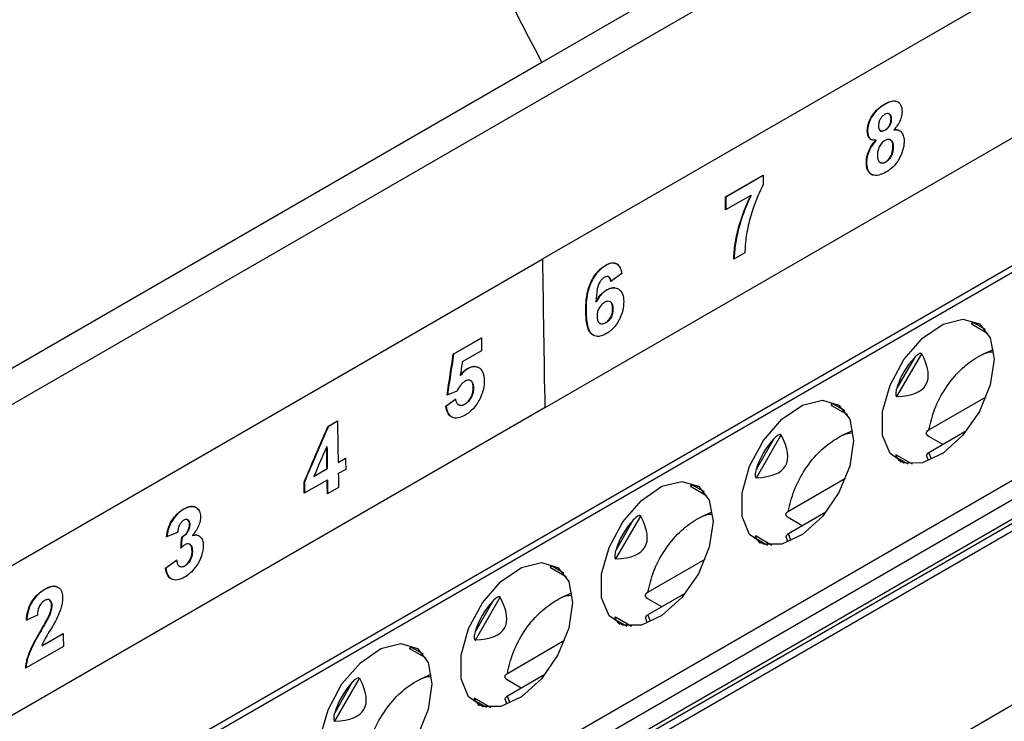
# Model space of a CAD drawing. Header units: millimetres. Extents: x 87 to 936, y -49 to 894.
# Tile 24 of 107: x 748 to 772, y 132 to 149. Entities that reach past the tile are written whole.
import ezdxf

# ---------------------------------------------------------------- set-up
doc = ezdxf.new("R2010")
doc.units = ezdxf.units.MM

msp = doc.modelspace()

# ---------------------------------------------------------------- linework, layer by layer
at = {"color": 7, "linetype": 'Continuous', "lineweight": 25}
for p, q in [((708.547, 117.351), (794.274, 166.84)), ((791.209, 161.021), (760.804, 143.468)), ((760.862, 139.733), (789.49, 156.26)), ((770.153, 153.823), (760.781, 148.413)), ((789.561, 153.082), (744.329, 126.97)), ((760.781, 148.413), (751.41, 143.003)), ((769.407, 147.355), (769.4, 147.359)), ((769.523, 147.111), (769.516, 147.115)), ((769.572, 146.994), (769.565, 146.998)), ((745.012, 120.888), (789.761, 146.721)), ((768.975, 146.674), (768.968, 146.678)), ((769.295, 146.692), (769.302, 146.688)), ((769.415, 146.704), (769.408, 146.708)), ((769.644, 146.714), (769.637, 146.718)), ((745.428, 120.933), (789.767, 146.529)), ((769.19, 146.452), (769.183, 146.456)), ((769.553, 146.458), (769.546, 146.463)), ((769.62, 146.294), (769.613, 146.298)), ((768.95, 145.88), (768.943, 145.884)), ((769.291, 145.895), (769.298, 145.891)), ((769.433, 145.903), (769.426, 145.907)), ((765.398, 145.027), (766.348, 145.576)), ((766.348, 145.568), (765.405, 145.023)), ((765.405, 145.023), (765.398, 145.027)), ((766.036, 145.068), (765.403, 144.702)), ((766.043, 145.064), (766.036, 145.068)), ((730.398, 125.916), (760.804, 143.468)), ((765.89, 143.625), (765.61, 143.464)), ((762.392, 143.306), (762.384, 143.31)), ((751.41, 143.003), (743.515, 138.445)), ((748.592, 118.382), (791.377, 143.081)), ((762.464, 143.017), (762.457, 143.021)), ((762.79, 143.098), (762.511, 142.901)), ((762.407, 142.68), (762.4, 142.684)), ((762.147, 142.387), (762.14, 142.391)), ((762.506, 142.388), (762.499, 142.392)), ((762.566, 142.217), (762.559, 142.221)), ((761.891, 142.14), (761.883, 142.144)), ((762.233, 141.851), (762.24, 141.847)), ((762.387, 141.858), (762.38, 141.862)), ((771.603, 141.827), (772.004, 141.595)), ((758.549, 141.073), (759.256, 141.482)), ((759.257, 141.474), (758.556, 141.069)), ((758.556, 141.069), (758.549, 141.073)), ((759.261, 141.157), (758.777, 140.877)), ((770.151, 140.984), (769.707, 140.215)), ((769.714, 140.006), (770.336, 141.082)), ((771.875, 141.074), (772.139, 141.191)), ((758.732, 140.538), (758.725, 140.542)), ((758.91, 140.705), (758.903, 140.709)), ((758.996, 140.402), (758.989, 140.406)), ((759.057, 140.229), (759.05, 140.233)), ((758.64, 140.141), (758.395, 140.04)), ((770.516, 139.167), (771.959, 139.999)), ((758.362, 139.768), (758.603, 139.945)), ((758.369, 139.764), (758.362, 139.768)), ((758.61, 139.941), (758.369, 139.764)), ((758.679, 139.8), (758.686, 139.796)), ((758.836, 139.808), (758.829, 139.812)), ((768.067, 139.786), (768.469, 139.554)), ((760.862, 139.733), (742.891, 129.359)), ((755.394, 139.252), (755.636, 139.392)), ((755.401, 139.248), (755.394, 139.252)), ((755.636, 139.384), (755.401, 139.248)), ((766.179, 137.965), (766.8, 139.041)), ((768.339, 139.033), (768.603, 139.15)), ((770.867, 138.798), (770.514, 139.002)), ((771.464, 139.142), (770.516, 138.595)), ((755.371, 138.749), (755.364, 138.753)), ((766.616, 138.943), (766.171, 138.174)), ((770.104, 138.304), (769.703, 138.536)), ((770.451, 138.536), (770.495, 138.41)), ((755.652, 138.351), (755.838, 138.458)), ((755.659, 138.347), (755.652, 138.351)), ((755.838, 138.45), (755.659, 138.347)), ((755.04, 137.997), (755.373, 138.189)), ((755.38, 138.185), (755.047, 137.993)), ((755.38, 138.185), (755.373, 138.189)), ((755.843, 138.176), (755.657, 138.068)), ((754.802, 137.851), (754.795, 137.855)), ((755.377, 137.907), (754.8, 137.574)), ((755.047, 137.993), (755.04, 137.997)), ((755.384, 137.903), (755.377, 137.907)), ((766.981, 137.126), (768.423, 137.958)), ((755.662, 137.721), (755.383, 137.559)), ((764.532, 137.745), (764.933, 137.513)), ((751.77, 137.174), (751.763, 137.178)), ((764.804, 136.992), (765.068, 137.109)), ((767.928, 137.101), (766.981, 136.554)), ((751.873, 136.905), (751.866, 136.909)), ((751.918, 136.793), (751.911, 136.797)), ((763.08, 136.902), (762.636, 136.133)), ((762.643, 135.924), (763.265, 137)), ((767.332, 136.757), (766.978, 136.961)), ((751.613, 136.588), (751.333, 136.476)), ((751.724, 136.469), (751.716, 136.473)), ((751.92, 136.288), (751.913, 136.292)), ((751.993, 136.506), (751.986, 136.511)), ((766.569, 136.263), (766.168, 136.495)), ((766.915, 136.495), (766.959, 136.369)), ((751.985, 136.124), (751.977, 136.128)), ((751.308, 135.693), (751.586, 135.894)), ((751.593, 135.89), (751.315, 135.689)), ((763.445, 135.085), (764.888, 135.917)), ((751.315, 135.689), (751.308, 135.693)), ((751.661, 135.735), (751.668, 135.731)), ((751.794, 135.743), (751.787, 135.747)), ((760.996, 135.704), (761.398, 135.472)), ((748.273, 135.155), (748.266, 135.159)), ((761.268, 134.951), (761.532, 135.068)), ((764.393, 135.06), (763.445, 134.513)), ((748.395, 134.888), (748.388, 134.892)), ((759.544, 134.861), (759.1, 134.092)), ((759.108, 133.883), (759.729, 134.959)), ((763.796, 134.716), (763.443, 134.92)), ((748.447, 134.747), (748.44, 134.752)), ((748.087, 134.509), (747.807, 134.379)), ((748.395, 134.52), (748.388, 134.524)), ((763.033, 134.222), (762.632, 134.454)), ((763.38, 134.454), (763.424, 134.328)), ((748.177, 134.118), (748.17, 134.122)), ((748.193, 133.738), (748.733, 134.05)), ((748.733, 134.041), (748.2, 133.734)), ((759.91, 133.044), (761.352, 133.876)), ((748.739, 133.724), (747.789, 133.175)), ((748.2, 133.734), (748.193, 133.738)), ((757.461, 133.663), (757.862, 133.431)), ((756.009, 132.82), (755.565, 132.051)), ((755.572, 131.842), (756.193, 132.918)), ((757.733, 132.91), (757.997, 133.027)), ((760.261, 132.675), (759.907, 132.879)), ((760.857, 133.019), (759.91, 132.472)), ((759.498, 132.181), (759.096, 132.413)), ((759.844, 132.413), (759.888, 132.287))]:
    msp.add_line(p, q, dxfattribs=at)
at = {"color": 8, "linetype": 'Continuous', "lineweight": 25}
for p, q in [((789.564, 152.915), (744.226, 126.741)), ((744.226, 121.515), (789.727, 147.782)), ((744.438, 121.148), (789.742, 147.301)), ((789.758, 146.821), (744.862, 120.903)), ((771.939, 141.69), (771.657, 141.853)), ((768.404, 139.649), (768.121, 139.812)), ((770.582, 138.437), (770.516, 138.595)), ((769.707, 138.476), (769.989, 138.313)), ((764.868, 137.608), (764.586, 137.771)), ((767.047, 136.396), (766.981, 136.554)), ((766.171, 136.435), (766.454, 136.272)), ((761.333, 135.567), (761.05, 135.73)), ((762.636, 134.394), (762.918, 134.231)), ((763.511, 134.355), (763.445, 134.513)), ((757.797, 133.526), (757.515, 133.689)), ((759.1, 132.353), (759.383, 132.19)), ((759.976, 132.314), (759.91, 132.472))]:
    msp.add_line(p, q, dxfattribs=at)
at = {"color": 7, "linetype": 'Continuous', "lineweight": 25, "flags": 128}
for points in [[(772.156, 140.946), (772.061, 140.301), (771.787, 139.633), (771.372, 139.032), (770.873, 138.579), (770.355, 138.336), (769.89, 138.335), (769.54, 138.576), (769.352, 139.027), (769.352, 139.627), (769.54, 140.295), (769.89, 140.941), (770.355, 141.477), (770.873, 141.831), (771.372, 141.956), (771.787, 141.833), (772.061, 141.481), (772.156, 140.946)], [(768.621, 138.905), (768.525, 138.26), (768.252, 137.592), (767.837, 136.991), (767.337, 136.538), (766.819, 136.295), (766.354, 136.294), (766.004, 136.535), (765.816, 136.986), (765.816, 137.586), (766.004, 138.254), (766.354, 138.9), (766.819, 139.436), (767.337, 139.79), (767.837, 139.915), (768.252, 139.792), (768.525, 139.44), (768.621, 138.905)], [(765.085, 136.864), (764.99, 136.219), (764.716, 135.551), (764.301, 134.95), (763.801, 134.497), (763.284, 134.254), (762.819, 134.253), (762.469, 134.494), (762.281, 134.945), (762.281, 135.545), (762.469, 136.213), (762.819, 136.859), (763.284, 137.395), (763.801, 137.749), (764.301, 137.874), (764.716, 137.751), (764.99, 137.399), (765.085, 136.864)], [(761.55, 134.823), (761.454, 134.178), (761.181, 133.51), (760.766, 132.909), (760.266, 132.456), (759.748, 132.213), (759.283, 132.212), (758.933, 132.453), (758.745, 132.904), (758.745, 133.504), (758.933, 134.172), (759.283, 134.818), (759.748, 135.354), (760.266, 135.708), (760.766, 135.833), (761.181, 135.71), (761.454, 135.358), (761.55, 134.823)], [(758.014, 132.782), (757.919, 132.137), (757.645, 131.469), (757.23, 130.868), (756.73, 130.415), (756.213, 130.172), (755.748, 130.171), (755.398, 130.412), (755.21, 130.863), (755.21, 131.463), (755.398, 132.131), (755.748, 132.777), (756.213, 133.313), (756.73, 133.667), (757.23, 133.792), (757.645, 133.669), (757.919, 133.317), (758.014, 132.782)]]:
    msp.add_lwpolyline(points, dxfattribs=at)
at = {"color": 7, "linetype": 'Continuous', "lineweight": 25}
for centre, major_axis, ratio, start_param, end_param in [((771.7, 139.577), (-0.095, 2.277), 0.44448, 6.080281, 6.232453), ((771.7, 139.577), (1.816, -1.049), 0.953495, 2.917838, 3.365989), ((761.981, 145.188), (8.463, -4.885), 0.204676, 5.967375, 6.598969), ((768.164, 137.536), (-0.095, 2.277), 0.44448, 6.080281, 6.232453), ((758.445, 143.147), (8.463, -4.885), 0.204676, 5.967375, 6.598969), ((768.164, 137.536), (1.816, -1.049), 0.953495, 2.917838, 3.365989), ((771.7, 139.577), (2.02, 1.057), 0.444531, 3.192214, 3.344554), ((764.629, 135.495), (-0.095, 2.277), 0.44448, 6.080281, 6.232453), ((764.629, 135.495), (1.816, -1.049), 0.953495, 2.917838, 3.365989), ((754.91, 141.106), (8.463, -4.885), 0.204676, 5.967375, 6.598969), ((768.164, 137.536), (2.02, 1.057), 0.444531, 3.192214, 3.344554), ((761.093, 133.454), (-0.095, 2.277), 0.44448, 6.080281, 6.232453), ((761.093, 133.454), (1.816, -1.049), 0.953495, 2.917838, 3.365989), ((751.374, 139.065), (8.463, -4.885), 0.204676, 5.967375, 6.598969), ((764.629, 135.495), (2.02, 1.057), 0.444531, 3.192214, 3.344554), ((757.558, 131.413), (-0.095, 2.277), 0.44448, 6.080281, 6.232453), ((757.558, 131.413), (1.816, -1.049), 0.953495, 2.917838, 3.365989), ((747.839, 137.024), (8.463, -4.885), 0.204676, 5.967375, 6.598969), ((761.093, 133.454), (2.02, 1.057), 0.444531, 3.192214, 3.344554)]:
    msp.add_ellipse(centre, major_axis=major_axis, ratio=ratio, start_param=start_param, end_param=end_param, dxfattribs=at)
for points in [[(756.525, 159.052), (757.463, 155.497), (758.918, 151.86), (760.781, 148.413)], [(766.348, 145.576), (766.349, 145.496), (766.35, 145.417), (766.351, 145.337)], [(765.403, 144.702), (765.401, 144.811), (765.399, 144.919), (765.398, 145.027)], [(765.405, 145.023), (765.406, 144.918), (765.408, 144.812), (765.41, 144.706)], [(760.862, 139.733), (760.838, 140.981), (760.819, 142.226), (760.804, 143.468)], [(759.256, 141.482), (759.258, 141.374), (759.259, 141.265), (759.261, 141.157)], [(758.395, 140.04), (758.446, 140.385), (758.497, 140.729), (758.549, 141.073)], [(758.556, 141.069), (758.505, 140.728), (758.454, 140.386), (758.403, 140.044)], [(758.777, 140.877), (758.76, 140.766), (758.742, 140.654), (758.725, 140.542)], [(754.795, 137.855), (754.994, 138.321), (755.194, 138.787), (755.394, 139.252)], [(755.401, 139.248), (755.201, 138.783), (755.001, 138.317), (754.802, 137.851)], [(755.636, 139.392), (755.641, 139.045), (755.646, 138.698), (755.652, 138.351)], [(755.364, 138.753), (755.256, 138.501), (755.148, 138.249), (755.04, 137.997)], [(755.373, 138.189), (755.369, 138.377), (755.367, 138.565), (755.364, 138.753)], [(755.371, 138.749), (755.374, 138.561), (755.377, 138.373), (755.38, 138.185)], [(755.838, 138.458), (755.84, 138.364), (755.841, 138.27), (755.843, 138.176)], [(755.657, 138.068), (755.658, 137.953), (755.66, 137.837), (755.662, 137.721)], [(754.8, 137.574), (754.798, 137.667), (754.797, 137.761), (754.795, 137.855)], [(754.802, 137.851), (754.804, 137.76), (754.805, 137.669), (754.807, 137.578)], [(755.383, 137.559), (755.381, 137.675), (755.379, 137.791), (755.377, 137.907)], [(755.384, 137.903), (755.386, 137.79), (755.388, 137.677), (755.39, 137.564)], [(751.694, 136.195), (751.702, 136.288), (751.709, 136.38), (751.716, 136.473)], [(751.724, 136.469), (751.716, 136.38), (751.709, 136.291), (751.702, 136.202)], [(748.733, 134.05), (748.735, 133.941), (748.737, 133.832), (748.739, 133.724)]]:
    msp.add_open_spline(points, degree=3, dxfattribs=at)
for points, knots in [([(769.4, 147.359), (769.453, 147.389), (769.506, 147.415), (769.61, 147.444), (769.66, 147.447), (769.747, 147.419), (769.783, 147.39), (769.831, 147.304), (769.841, 147.246), (769.844, 147.184)], [0, 0, 0, 0, 0.25, 0.25, 0.5, 0.5, 0.75, 0.75, 1, 1, 1, 1]), ([(769.746, 147.41), (769.722, 147.421), (769.667, 147.447), (769.548, 147.428), (769.457, 147.381), (769.407, 147.355)], [0, 0, 0, 0, 0.26024, 0.59114, 1, 1, 1, 1]), ([(768.968, 146.678), (768.968, 146.71), (768.969, 146.742), (768.98, 146.81), (768.988, 146.845), (769.021, 146.949), (769.055, 147.019), (769.138, 147.144), (769.188, 147.2), (769.292, 147.291), (769.346, 147.327), (769.4, 147.359)], [0, 0, 0, 0, 0.125, 0.125, 0.25, 0.25, 0.5, 0.5, 0.75, 0.75, 1, 1, 1, 1]), ([(769.407, 147.355), (769.353, 147.323), (769.3, 147.288), (769.198, 147.198), (769.147, 147.143), (769.063, 147.017), (769.029, 146.947), (768.995, 146.842), (768.987, 146.807), (768.977, 146.739), (768.975, 146.706), (768.975, 146.674)], [0, 0, 0, 0, 0.25, 0.25, 0.5, 0.5, 0.75, 0.75, 0.875, 0.875, 1, 1, 1, 1]), ([(769.844, 147.184), (769.843, 147.145), (769.84, 147.106), (769.822, 147.023), (769.807, 146.981), (769.77, 146.899), (769.747, 146.858), (769.695, 146.784), (769.666, 146.75), (769.637, 146.718)], [0, 0, 0, 0, 0.25, 0.25, 0.5, 0.5, 0.75, 0.75, 1, 1, 1, 1]), ([(769.405, 147.1), (769.384, 147.087), (769.362, 147.072), (769.322, 147.031), (769.303, 147.006), (769.274, 146.952), (769.263, 146.923), (769.25, 146.867), (769.248, 146.84), (769.248, 146.814)], [0, 0, 0, 0, 0.25, 0.25, 0.5, 0.5, 0.75, 0.75, 1, 1, 1, 1]), ([(769.565, 146.998), (769.563, 147.023), (769.561, 147.046), (769.547, 147.086), (769.536, 147.102), (769.507, 147.122), (769.489, 147.126), (769.449, 147.121), (769.427, 147.112), (769.405, 147.1)], [0, 0, 0, 0, 0.25, 0.25, 0.5, 0.5, 0.75, 0.75, 1, 1, 1, 1]), ([(769.408, 146.708), (769.43, 146.722), (769.452, 146.737), (769.493, 146.779), (769.511, 146.805), (769.54, 146.859), (769.551, 146.889), (769.563, 146.945), (769.564, 146.972), (769.565, 146.998)], [0, 0, 0, 0, 0.25, 0.25, 0.5, 0.5, 0.75, 0.75, 1, 1, 1, 1]), ([(769.572, 146.994), (769.571, 146.968), (769.57, 146.942), (769.558, 146.885), (769.548, 146.856), (769.519, 146.801), (769.5, 146.776), (769.46, 146.734), (769.437, 146.718), (769.415, 146.704)], [0, 0, 0, 0, 0.25, 0.25, 0.5, 0.5, 0.75, 0.75, 1, 1, 1, 1]), ([(769.523, 147.11), (769.532, 147.103), (769.553, 147.089), (769.569, 147.046), (769.571, 147.01), (769.572, 146.994)], [0, 0, 0, 0, 0.308286, 0.678073, 1, 1, 1, 1]), ([(769.183, 146.456), (769.153, 146.453), (769.124, 146.453), (769.071, 146.467), (769.047, 146.479), (769.009, 146.519), (768.994, 146.545), (768.974, 146.606), (768.97, 146.641), (768.968, 146.678)], [0, 0, 0, 0, 0.25, 0.25, 0.5, 0.5, 0.75, 0.75, 1, 1, 1, 1]), ([(768.975, 146.674), (768.98, 146.632), (768.99, 146.553), (769.03, 146.487), (769.062, 146.476), (769.068, 146.474)], [0, 0, 0, 0, 0.490523, 0.903234, 1, 1, 1, 1]), ([(769.248, 146.814), (769.249, 146.789), (769.251, 146.765), (769.264, 146.724), (769.275, 146.707), (769.305, 146.685), (769.323, 146.681), (769.364, 146.686), (769.386, 146.697), (769.408, 146.708)], [0, 0, 0, 0, 0.25, 0.25, 0.5, 0.5, 0.75, 0.75, 1, 1, 1, 1]), ([(769.415, 146.704), (769.393, 146.694), (769.355, 146.676), (769.316, 146.678), (769.305, 146.688), (769.303, 146.69)], [0, 0, 0, 0, 0.559257, 0.934437, 1, 1, 1, 1]), ([(769.637, 146.718), (769.673, 146.721), (769.708, 146.72), (769.77, 146.704), (769.799, 146.687), (769.845, 146.639), (769.862, 146.608), (769.886, 146.534), (769.892, 146.491), (769.893, 146.446)], [0, 0, 0, 0, 0.25, 0.25, 0.5, 0.5, 0.75, 0.75, 1, 1, 1, 1]), ([(769.788, 146.686), (769.765, 146.698), (769.722, 146.72), (769.669, 146.715), (769.644, 146.714)], [0, 0, 0, 0, 0.5428175, 1, 1, 1, 1]), ([(768.943, 145.884), (768.944, 145.931), (768.946, 145.978), (768.967, 146.079), (768.982, 146.131), (769.023, 146.232), (769.05, 146.282), (769.112, 146.374), (769.147, 146.416), (769.183, 146.456)], [0, 0, 0, 0, 0.25, 0.25, 0.5, 0.5, 0.75, 0.75, 1, 1, 1, 1]), ([(769.19, 146.452), (769.154, 146.412), (769.12, 146.371), (769.059, 146.28), (769.031, 146.23), (768.99, 146.129), (768.974, 146.076), (768.954, 145.976), (768.951, 145.927), (768.95, 145.88)], [0, 0, 0, 0, 0.25, 0.25, 0.5, 0.5, 0.75, 0.75, 1, 1, 1, 1]), ([(769.413, 146.448), (769.385, 146.431), (769.357, 146.411), (769.307, 146.356), (769.285, 146.322), (769.253, 146.25), (769.242, 146.214), (769.225, 146.143), (769.222, 146.109), (769.222, 146.076)], [0, 0, 0, 0, 0.25, 0.25, 0.5, 0.5, 0.75, 0.75, 1, 1, 1, 1]), ([(769.613, 146.298), (769.612, 146.331), (769.609, 146.361), (769.592, 146.414), (769.579, 146.437), (769.543, 146.467), (769.521, 146.476), (769.469, 146.474), (769.441, 146.464), (769.413, 146.448)], [0, 0, 0, 0, 0.25, 0.25, 0.5, 0.5, 0.75, 0.75, 1, 1, 1, 1]), ([(769.893, 146.446), (769.893, 146.41), (769.892, 146.374), (769.883, 146.299), (769.876, 146.26), (769.845, 146.142), (769.811, 146.061), (769.725, 145.911), (769.672, 145.842), (769.557, 145.73), (769.496, 145.686), (769.434, 145.649)], [0, 0, 0, 0, 0.125, 0.125, 0.25, 0.25, 0.5, 0.5, 0.75, 0.75, 1, 1, 1, 1]), ([(769.552, 146.457), (769.563, 146.45), (769.59, 146.432), (769.614, 146.375), (769.618, 146.322), (769.62, 146.294)], [0, 0, 0, 0, 0.251325, 0.611914, 1, 1, 1, 1]), ([(769.426, 145.907), (769.455, 145.925), (769.484, 145.948), (769.534, 146.008), (769.556, 146.044), (769.606, 146.155), (769.613, 146.23), (769.613, 146.298)], [0, 0, 0, 0, 0.25, 0.25, 0.5, 0.5, 1, 1, 1, 1]), ([(769.62, 146.294), (769.62, 146.26), (769.619, 146.226), (769.607, 146.153), (769.596, 146.115), (769.563, 146.04), (769.541, 146.004), (769.491, 145.944), (769.462, 145.921), (769.433, 145.903)], [0, 0, 0, 0, 0.25, 0.25, 0.5, 0.5, 0.75, 0.75, 1, 1, 1, 1]), ([(769.222, 146.076), (769.223, 146.042), (769.225, 146.009), (769.241, 145.951), (769.254, 145.926), (769.29, 145.891), (769.313, 145.881), (769.366, 145.88), (769.396, 145.891), (769.426, 145.907)], [0, 0, 0, 0, 0.25, 0.25, 0.5, 0.5, 0.75, 0.75, 1, 1, 1, 1]), ([(769.104, 145.581), (769.079, 145.591), (769.055, 145.603), (769.015, 145.638), (768.997, 145.661), (768.97, 145.714), (768.96, 145.744), (768.947, 145.811), (768.944, 145.847), (768.943, 145.884)], [0, 0, 0, 0, 0.25, 0.25, 0.5, 0.5, 0.75, 0.75, 1, 1, 1, 1]), ([(768.95, 145.88), (768.951, 145.843), (768.954, 145.806), (768.967, 145.74), (768.977, 145.709), (769.004, 145.657), (769.022, 145.634), (769.062, 145.599), (769.086, 145.587), (769.111, 145.577)], [0, 0, 0, 0, 0.25, 0.25, 0.5, 0.5, 0.75, 0.75, 1, 1, 1, 1]), ([(769.433, 145.903), (769.411, 145.893), (769.368, 145.873), (769.321, 145.875), (769.303, 145.889), (769.299, 145.892)], [0, 0, 0, 0, 0.438525, 0.880708, 1, 1, 1, 1]), ([(769.434, 145.649), (769.376, 145.617), (769.317, 145.59), (769.203, 145.564), (769.152, 145.567), (769.104, 145.581)], [0, 0, 0, 0, 0.5, 0.5, 1, 1, 1, 1]), ([(766.351, 145.337), (766.273, 145.196), (766.21, 145.052), (766.099, 144.763), (766.05, 144.616), (765.972, 144.324), (765.943, 144.18), (765.911, 143.968), (765.902, 143.898), (765.891, 143.759), (765.889, 143.691), (765.89, 143.625)], [0, 0, 0, 0, 0.25, 0.25, 0.5, 0.5, 0.75, 0.75, 0.875, 0.875, 1, 1, 1, 1]), ([(765.61, 143.464), (765.611, 143.526), (765.613, 143.589), (765.624, 143.719), (765.632, 143.784), (765.663, 143.984), (765.693, 144.119), (765.766, 144.393), (765.81, 144.529), (765.912, 144.8), (765.971, 144.934), (766.036, 145.068)], [0, 0, 0, 0, 0.125, 0.125, 0.25, 0.25, 0.5, 0.5, 0.75, 0.75, 1, 1, 1, 1]), ([(766.043, 145.064), (765.978, 144.93), (765.919, 144.795), (765.816, 144.521), (765.772, 144.384), (765.699, 144.11), (765.669, 143.976), (765.639, 143.779), (765.631, 143.714), (765.62, 143.585), (765.618, 143.522), (765.617, 143.46)], [0, 0, 0, 0, 0.25, 0.25, 0.5, 0.5, 0.75, 0.75, 0.875, 0.875, 1, 1, 1, 1]), ([(761.883, 142.144), (761.883, 142.244), (761.885, 142.345), (761.909, 142.554), (761.929, 142.665), (762.007, 142.887), (762.066, 142.997), (762.176, 143.14), (762.216, 143.181), (762.298, 143.254), (762.341, 143.284), (762.384, 143.31)], [0, 0, 0, 0, 0.25, 0.25, 0.5, 0.5, 0.75, 0.75, 0.875, 0.875, 1, 1, 1, 1]), ([(762.392, 143.306), (762.349, 143.28), (762.306, 143.251), (762.224, 143.178), (762.183, 143.136), (762.076, 142.997), (762.015, 142.886), (761.937, 142.663), (761.916, 142.553), (761.892, 142.341), (761.89, 142.24), (761.891, 142.14)], [0, 0, 0, 0, 0.125, 0.125, 0.25, 0.25, 0.5, 0.5, 0.75, 0.75, 1, 1, 1, 1]), ([(762.384, 143.31), (762.435, 143.338), (762.486, 143.36), (762.582, 143.373), (762.625, 143.365), (762.698, 143.323), (762.727, 143.288), (762.767, 143.203), (762.78, 143.151), (762.79, 143.098)], [0, 0, 0, 0, 0.25, 0.25, 0.5, 0.5, 0.75, 0.75, 1, 1, 1, 1]), ([(762.797, 143.094), (762.787, 143.147), (762.775, 143.198), (762.734, 143.283), (762.706, 143.318), (762.633, 143.361), (762.589, 143.369), (762.493, 143.356), (762.443, 143.334), (762.392, 143.306)], [0, 0, 0, 0, 0.25, 0.25, 0.5, 0.5, 0.75, 0.75, 1, 1, 1, 1]), ([(762.353, 143.007), (762.331, 142.994), (762.309, 142.977), (762.269, 142.933), (762.252, 142.908), (762.205, 142.828), (762.186, 142.769), (762.15, 142.602), (762.145, 142.496), (762.14, 142.391)], [0, 0, 0, 0, 0.125, 0.125, 0.25, 0.25, 0.5, 0.5, 1, 1, 1, 1]), ([(762.511, 142.901), (762.507, 142.924), (762.504, 142.947), (762.49, 142.986), (762.48, 143.003), (762.453, 143.026), (762.435, 143.031), (762.396, 143.028), (762.374, 143.018), (762.353, 143.007)], [0, 0, 0, 0, 0.25, 0.25, 0.5, 0.5, 0.75, 0.75, 1, 1, 1, 1]), ([(762.464, 143.016), (762.473, 143.009), (762.498, 142.989), (762.511, 142.943), (762.516, 142.908), (762.518, 142.897)], [0, 0, 0, 0, 0.302995, 0.78704, 1, 1, 1, 1]), ([(762.4, 142.684), (762.43, 142.7), (762.459, 142.715), (762.516, 142.735), (762.544, 142.74), (762.625, 142.746), (762.673, 142.732), (762.754, 142.679), (762.787, 142.638), (762.828, 142.532), (762.836, 142.467), (762.838, 142.399)], [0, 0, 0, 0, 0.125, 0.125, 0.25, 0.25, 0.5, 0.5, 0.75, 0.75, 1, 1, 1, 1]), ([(762.709, 142.706), (762.673, 142.722), (762.6, 142.753), (762.488, 142.724), (762.424, 142.689), (762.407, 142.68)], [0, 0, 0, 0, 0.416697, 0.851905, 1, 1, 1, 1]), ([(762.14, 142.391), (762.173, 142.454), (762.211, 142.515), (762.278, 142.59), (762.302, 142.613), (762.351, 142.653), (762.375, 142.669), (762.4, 142.684)], [0, 0, 0, 0, 0.5, 0.5, 0.75, 0.75, 1, 1, 1, 1]), ([(762.407, 142.68), (762.383, 142.665), (762.358, 142.649), (762.309, 142.609), (762.285, 142.586), (762.218, 142.511), (762.18, 142.45), (762.147, 142.387)], [0, 0, 0, 0, 0.25, 0.25, 0.5, 0.5, 1, 1, 1, 1]), ([(762.358, 142.375), (762.331, 142.358), (762.304, 142.339), (762.255, 142.287), (762.232, 142.256), (762.196, 142.189), (762.183, 142.153), (762.169, 142.084), (762.167, 142.051), (762.167, 142.019)], [0, 0, 0, 0, 0.25, 0.25, 0.5, 0.5, 0.75, 0.75, 1, 1, 1, 1]), ([(762.559, 142.221), (762.558, 142.254), (762.556, 142.286), (762.541, 142.343), (762.529, 142.368), (762.492, 142.399), (762.468, 142.406), (762.416, 142.403), (762.386, 142.39), (762.358, 142.375)], [0, 0, 0, 0, 0.25, 0.25, 0.5, 0.5, 0.75, 0.75, 1, 1, 1, 1]), ([(762.38, 141.862), (762.407, 141.879), (762.433, 141.898), (762.483, 141.952), (762.505, 141.984), (762.538, 142.052), (762.547, 142.088), (762.558, 142.157), (762.559, 142.189), (762.559, 142.221)], [0, 0, 0, 0, 0.25, 0.25, 0.5, 0.5, 0.75, 0.75, 1, 1, 1, 1]), ([(762.566, 142.217), (762.566, 142.185), (762.565, 142.153), (762.554, 142.085), (762.545, 142.049), (762.512, 141.981), (762.49, 141.949), (762.441, 141.895), (762.414, 141.875), (762.387, 141.858)], [0, 0, 0, 0, 0.25, 0.25, 0.5, 0.5, 0.75, 0.75, 1, 1, 1, 1]), ([(762.838, 142.399), (762.838, 142.326), (762.833, 142.252), (762.795, 142.093), (762.764, 142.01), (762.68, 141.856), (762.629, 141.784), (762.543, 141.696), (762.513, 141.669), (762.452, 141.621), (762.421, 141.602), (762.39, 141.583)], [0, 0, 0, 0, 0.25, 0.25, 0.5, 0.5, 0.75, 0.75, 0.875, 0.875, 1, 1, 1, 1]), ([(762.505, 142.387), (762.518, 142.377), (762.548, 142.353), (762.563, 142.287), (762.565, 142.237), (762.566, 142.217)], [0, 0, 0, 0, 0.307299, 0.71584, 1, 1, 1, 1]), ([(762.39, 141.583), (762.349, 141.56), (762.308, 141.541), (762.228, 141.519), (762.189, 141.517), (762.083, 141.531), (762.023, 141.571), (761.943, 141.697), (761.92, 141.779), (761.891, 141.954), (761.886, 142.048), (761.883, 142.144)], [0, 0, 0, 0, 0.125, 0.125, 0.25, 0.25, 0.5, 0.5, 0.75, 0.75, 1, 1, 1, 1]), ([(761.891, 142.14), (761.898, 142.006), (761.91, 141.806), (761.986, 141.606), (762.055, 141.57), (762.082, 141.556)], [0, 0, 0, 0, 0.557174, 0.832584, 1, 1, 1, 1]), ([(762.167, 142.019), (762.168, 141.985), (762.172, 141.953), (762.189, 141.896), (762.203, 141.873), (762.243, 141.843), (762.267, 141.835), (762.307, 141.835), (762.321, 141.837), (762.35, 141.847), (762.365, 141.854), (762.38, 141.862)], [0, 0, 0, 0, 0.25, 0.25, 0.5, 0.5, 0.75, 0.75, 0.875, 0.875, 1, 1, 1, 1]), ([(762.387, 141.858), (762.359, 141.847), (762.307, 141.825), (762.256, 141.831), (762.241, 141.847), (762.241, 141.848)], [0, 0, 0, 0, 0.5232, 0.97713, 1, 1, 1, 1]), ([(771.657, 141.853), (771.645, 141.854), (771.623, 141.855), (771.601, 141.851), (771.591, 141.844), (771.59, 141.838), (771.595, 141.833), (771.599, 141.829), (771.602, 141.827), (771.603, 141.827)], [0, 0, 0, 0, 0.314134, 0.617344, 0.763805, 0.876788, 0.938121, 0.989875, 1, 1, 1, 1]), ([(770.336, 141.082), (770.332, 141.089), (770.325, 141.093), (770.307, 141.095), (770.297, 141.092), (770.27, 141.083), (770.253, 141.072), (770.206, 141.039), (770.178, 141.012), (770.151, 140.984)], [0, 0, 0, 0, 0.125, 0.125, 0.25, 0.25, 0.5, 0.5, 1, 1, 1, 1]), ([(770.516, 139.167), (770.557, 139.339), (770.639, 139.695), (770.926, 140.232), (771.299, 140.691), (771.707, 140.993), (771.999, 141.141), (772.124, 141.131), (772.133, 141.13)], [0, 0, 0, 0, 0.19252, 0.396847, 0.601174, 0.793694, 0.986214, 1, 1, 1, 1]), ([(758.903, 140.709), (758.933, 140.725), (758.962, 140.74), (759.019, 140.759), (759.048, 140.764), (759.127, 140.766), (759.175, 140.749), (759.252, 140.689), (759.282, 140.645), (759.31, 140.562), (759.317, 140.532), (759.326, 140.469), (759.328, 140.435), (759.329, 140.402)], [0, 0, 0, 0, 0.125, 0.125, 0.25, 0.25, 0.5, 0.5, 0.75, 0.75, 0.875, 0.875, 1, 1, 1, 1]), ([(759.195, 140.728), (759.161, 140.743), (759.09, 140.776), (758.984, 140.745), (758.923, 140.712), (758.91, 140.705)], [0, 0, 0, 0, 0.423834, 0.876102, 1, 1, 1, 1]), ([(758.725, 140.542), (758.752, 140.577), (758.78, 140.61), (758.84, 140.667), (758.872, 140.689), (758.903, 140.709)], [0, 0, 0, 0, 0.5, 0.5, 1, 1, 1, 1]), ([(758.91, 140.705), (758.879, 140.685), (758.847, 140.663), (758.787, 140.606), (758.759, 140.573), (758.732, 140.538)], [0, 0, 0, 0, 0.5, 0.5, 1, 1, 1, 1]), ([(758.841, 140.389), (758.821, 140.376), (758.801, 140.363), (758.763, 140.328), (758.744, 140.308), (758.693, 140.242), (758.665, 140.192), (758.64, 140.141)], [0, 0, 0, 0, 0.25, 0.25, 0.5, 0.5, 1, 1, 1, 1]), ([(758.829, 139.812), (758.861, 139.831), (758.893, 139.855), (758.951, 139.918), (758.977, 139.955), (759.019, 140.034), (759.033, 140.077), (759.048, 140.157), (759.05, 140.196), (759.05, 140.233)], [0, 0, 0, 0, 0.25, 0.25, 0.5, 0.5, 0.75, 0.75, 1, 1, 1, 1]), ([(759.05, 140.233), (759.049, 140.267), (759.047, 140.3), (759.031, 140.358), (759.019, 140.383), (758.98, 140.415), (758.955, 140.422), (758.901, 140.418), (758.871, 140.405), (758.841, 140.389)], [0, 0, 0, 0, 0.25, 0.25, 0.5, 0.5, 0.75, 0.75, 1, 1, 1, 1]), ([(758.994, 140.4), (759.007, 140.391), (759.036, 140.369), (759.053, 140.304), (759.056, 140.252), (759.057, 140.229)], [0, 0, 0, 0, 0.285617, 0.683064, 1, 1, 1, 1]), ([(759.329, 140.402), (759.329, 140.336), (759.323, 140.267), (759.29, 140.123), (759.264, 140.051), (759.232, 139.98)], [0, 0, 0, 0, 0.5, 0.5, 1, 1, 1, 1]), ([(759.057, 140.229), (759.057, 140.192), (759.055, 140.153), (759.039, 140.072), (759.025, 140.03), (758.984, 139.95), (758.958, 139.913), (758.9, 139.851), (758.868, 139.827), (758.836, 139.808)], [0, 0, 0, 0, 0.25, 0.25, 0.5, 0.5, 0.75, 0.75, 1, 1, 1, 1]), ([(769.707, 140.215), (769.7, 140.193), (769.695, 140.171), (769.69, 140.149), (769.686, 140.127), (769.683, 140.105), (769.682, 140.083), (769.682, 140.072), (769.682, 140.062), (769.683, 140.051), (769.684, 140.043), (769.686, 140.035), (769.689, 140.028), (769.69, 140.024), (769.692, 140.02), (769.694, 140.017), (769.696, 140.014), (769.699, 140.012), (769.701, 140.01), (769.704, 140.008), (769.707, 140.007), (769.71, 140.006), (769.711, 140.006), (769.713, 140.006), (769.714, 140.006)], [0, 0, 0, 0, 0.0000683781, 0.0000683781, 0.0000683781, 0.0001344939, 0.0001344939, 0.0001344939, 0.0001663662, 0.0001663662, 0.0001663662, 0.0001910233, 0.0001910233, 0.0001910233, 0.000204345, 0.000204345, 0.000204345, 0.0002156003, 0.0002156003, 0.0002156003, 0.0002269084, 0.0002269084, 0.0002269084, 0.0002330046, 0.0002330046, 0.0002330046, 0.0002330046]), ([(758.846, 139.537), (758.786, 139.504), (758.728, 139.478), (758.615, 139.458), (758.563, 139.463), (758.473, 139.509), (758.438, 139.546), (758.386, 139.644), (758.371, 139.704), (758.362, 139.768)], [0, 0, 0, 0, 0.25, 0.25, 0.5, 0.5, 0.75, 0.75, 1, 1, 1, 1]), ([(758.369, 139.764), (758.385, 139.684), (758.409, 139.563), (758.49, 139.51), (758.517, 139.493)], [0, 0, 0, 0, 0.66312, 1, 1, 1, 1]), ([(758.603, 139.945), (758.609, 139.914), (758.615, 139.885), (758.638, 139.836), (758.654, 139.816), (758.695, 139.79), (758.718, 139.783), (758.771, 139.786), (758.801, 139.797), (758.829, 139.812)], [0, 0, 0, 0, 0.25, 0.25, 0.5, 0.5, 0.75, 0.75, 1, 1, 1, 1]), ([(758.836, 139.808), (758.806, 139.795), (758.749, 139.77), (758.706, 139.788), (758.686, 139.797)], [0, 0, 0, 0, 0.542924, 1, 1, 1, 1]), ([(759.232, 139.98), (759.209, 139.932), (759.185, 139.885), (759.129, 139.796), (759.097, 139.753), (759.03, 139.677), (758.995, 139.644), (758.921, 139.584), (758.884, 139.56), (758.846, 139.537)], [0, 0, 0, 0, 0.25, 0.25, 0.5, 0.5, 0.75, 0.75, 1, 1, 1, 1]), ([(768.121, 139.812), (768.11, 139.813), (768.088, 139.814), (768.066, 139.81), (768.056, 139.803), (768.055, 139.797), (768.059, 139.792), (768.063, 139.788), (768.067, 139.786), (768.068, 139.786)], [0, 0, 0, 0, 0.314134, 0.617344, 0.763805, 0.876788, 0.938121, 0.989875, 1, 1, 1, 1]), ([(766.8, 139.041), (766.796, 139.048), (766.789, 139.052), (766.771, 139.054), (766.762, 139.051), (766.734, 139.042), (766.718, 139.031), (766.67, 138.998), (766.642, 138.971), (766.616, 138.943)], [0, 0, 0, 0, 0.125, 0.125, 0.25, 0.25, 0.5, 0.5, 1, 1, 1, 1]), ([(766.981, 137.126), (767.021, 137.298), (767.104, 137.654), (767.391, 138.191), (767.764, 138.65), (768.171, 138.952), (768.464, 139.1), (768.589, 139.09), (768.597, 139.089)], [0, 0, 0, 0, 0.19252, 0.396847, 0.601174, 0.793694, 0.986214, 1, 1, 1, 1]), ([(770.514, 139.002), (770.476, 139.024), (770.455, 139.054), (770.457, 139.115), (770.479, 139.145), (770.516, 139.167)], [0, 0, 0, 0, 0.5, 0.5, 1, 1, 1, 1]), ([(769.714, 138.528), (769.707, 138.534), (769.699, 138.538), (769.689, 138.541), (769.686, 138.541), (769.681, 138.535), (769.681, 138.529), (769.687, 138.509), (769.696, 138.492), (769.707, 138.476)], [0, 0, 0, 0, 0.125, 0.125, 0.25, 0.25, 0.5, 0.5, 1, 1, 1, 1]), ([(770.516, 138.595), (770.502, 138.585), (770.473, 138.564), (770.454, 138.531), (770.458, 138.512), (770.459, 138.506)], [0, 0, 0, 0, 0.406613, 0.813395, 1, 1, 1, 1]), ([(766.171, 138.174), (766.165, 138.152), (766.159, 138.13), (766.155, 138.108), (766.15, 138.086), (766.147, 138.064), (766.147, 138.042), (766.146, 138.031), (766.146, 138.021), (766.148, 138.01), (766.149, 138.002), (766.15, 137.994), (766.153, 137.987), (766.155, 137.983), (766.157, 137.979), (766.159, 137.976), (766.161, 137.973), (766.163, 137.971), (766.166, 137.969), (766.168, 137.967), (766.171, 137.966), (766.174, 137.965), (766.176, 137.965), (766.177, 137.965), (766.179, 137.965)], [0, 0, 0, 0, 0.0000683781, 0.0000683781, 0.0000683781, 0.0001344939, 0.0001344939, 0.0001344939, 0.0001663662, 0.0001663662, 0.0001663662, 0.0001910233, 0.0001910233, 0.0001910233, 0.000204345, 0.000204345, 0.000204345, 0.0002156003, 0.0002156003, 0.0002156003, 0.0002269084, 0.0002269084, 0.0002269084, 0.0002330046, 0.0002330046, 0.0002330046, 0.0002330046]), ([(764.586, 137.771), (764.574, 137.772), (764.552, 137.773), (764.53, 137.769), (764.52, 137.762), (764.519, 137.756), (764.524, 137.751), (764.528, 137.747), (764.531, 137.745), (764.532, 137.745)], [0, 0, 0, 0, 0.314134, 0.617344, 0.763805, 0.876788, 0.938121, 0.989875, 1, 1, 1, 1]), ([(751.333, 136.476), (751.343, 136.543), (751.356, 136.611), (751.397, 136.75), (751.426, 136.82), (751.506, 136.951), (751.554, 137.008), (751.63, 137.082), (751.656, 137.105), (751.709, 137.145), (751.736, 137.162), (751.763, 137.178)], [0, 0, 0, 0, 0.25, 0.25, 0.5, 0.5, 0.75, 0.75, 0.875, 0.875, 1, 1, 1, 1]), ([(751.77, 137.174), (751.716, 137.141), (751.663, 137.104), (751.562, 137.006), (751.515, 136.948), (751.434, 136.817), (751.404, 136.747), (751.363, 136.608), (751.35, 136.54), (751.34, 136.472)], [0, 0, 0, 0, 0.25, 0.25, 0.5, 0.5, 0.75, 0.75, 1, 1, 1, 1]), ([(751.763, 137.178), (751.793, 137.195), (751.823, 137.21), (751.882, 137.232), (751.911, 137.24), (751.966, 137.247), (751.993, 137.246), (752.042, 137.235), (752.065, 137.224), (752.086, 137.211)], [0, 0, 0, 0, 0.25, 0.25, 0.5, 0.5, 0.75, 0.75, 1, 1, 1, 1]), ([(752.093, 137.207), (752.072, 137.22), (752.049, 137.231), (752, 137.242), (751.973, 137.243), (751.918, 137.236), (751.888, 137.228), (751.83, 137.206), (751.8, 137.19), (751.77, 137.174)], [0, 0, 0, 0, 0.25, 0.25, 0.5, 0.5, 0.75, 0.75, 1, 1, 1, 1]), ([(752.086, 137.211), (752.116, 137.189), (752.143, 137.161), (752.179, 137.087), (752.188, 137.039), (752.19, 136.987)], [0, 0, 0, 0, 0.5, 0.5, 1, 1, 1, 1]), ([(763.265, 137), (763.261, 137.007), (763.254, 137.011), (763.236, 137.013), (763.226, 137.01), (763.199, 137.001), (763.182, 136.99), (763.135, 136.957), (763.107, 136.93), (763.08, 136.902)], [0, 0, 0, 0, 0.125, 0.125, 0.25, 0.25, 0.5, 0.5, 1, 1, 1, 1]), ([(763.445, 135.085), (763.485, 135.257), (763.568, 135.613), (763.855, 136.15), (764.228, 136.609), (764.636, 136.911), (764.928, 137.059), (765.053, 137.049), (765.062, 137.048)], [0, 0, 0, 0, 0.1925198, 0.396847, 0.6011741, 0.7936939, 0.9862137, 1, 1, 1, 1]), ([(766.978, 136.961), (766.94, 136.983), (766.92, 137.013), (766.921, 137.074), (766.943, 137.104), (766.981, 137.126)], [0, 0, 0, 0, 0.5, 0.5, 1, 1, 1, 1]), ([(751.769, 136.897), (751.747, 136.883), (751.725, 136.866), (751.685, 136.818), (751.668, 136.79), (751.641, 136.732), (751.632, 136.702), (751.619, 136.644), (751.616, 136.616), (751.613, 136.588)], [0, 0, 0, 0, 0.25, 0.25, 0.5, 0.5, 0.75, 0.75, 1, 1, 1, 1]), ([(751.716, 136.473), (751.742, 136.487), (751.767, 136.503), (751.816, 136.547), (751.839, 136.574), (751.876, 136.635), (751.89, 136.669), (751.908, 136.735), (751.91, 136.767), (751.911, 136.797)], [0, 0, 0, 0, 0.25, 0.25, 0.5, 0.5, 0.75, 0.75, 1, 1, 1, 1]), ([(751.918, 136.793), (751.917, 136.763), (751.915, 136.732), (751.898, 136.666), (751.884, 136.632), (751.847, 136.571), (751.824, 136.544), (751.775, 136.5), (751.749, 136.483), (751.724, 136.469)], [0, 0, 0, 0, 0.25, 0.25, 0.5, 0.5, 0.75, 0.75, 1, 1, 1, 1]), ([(751.911, 136.797), (751.91, 136.819), (751.908, 136.841), (751.896, 136.878), (751.887, 136.894), (751.861, 136.914), (751.845, 136.919), (751.809, 136.917), (751.789, 136.908), (751.769, 136.897)], [0, 0, 0, 0, 0.25, 0.25, 0.5, 0.5, 0.75, 0.75, 1, 1, 1, 1]), ([(751.873, 136.905), (751.882, 136.898), (751.901, 136.884), (751.915, 136.843), (751.917, 136.809), (751.918, 136.793)], [0, 0, 0, 0, 0.312193, 0.665745, 1, 1, 1, 1]), ([(752.19, 136.987), (752.189, 136.948), (752.186, 136.909), (752.167, 136.825), (752.152, 136.782), (752.096, 136.657), (752.042, 136.581), (751.986, 136.511)], [0, 0, 0, 0, 0.25, 0.25, 0.5, 0.5, 1, 1, 1, 1]), ([(751.986, 136.511), (752.024, 136.522), (752.061, 136.528), (752.129, 136.519), (752.158, 136.505), (752.207, 136.46), (752.226, 136.43), (752.251, 136.356), (752.255, 136.313), (752.257, 136.268)], [0, 0, 0, 0, 0.25, 0.25, 0.5, 0.5, 0.75, 0.75, 1, 1, 1, 1]), ([(752.157, 136.498), (752.131, 136.509), (752.083, 136.53), (752.022, 136.514), (751.993, 136.506)], [0, 0, 0, 0, 0.520103, 1, 1, 1, 1]), ([(766.981, 136.554), (766.966, 136.544), (766.937, 136.523), (766.919, 136.49), (766.922, 136.471), (766.923, 136.465)], [0, 0, 0, 0, 0.406613, 0.813395, 1, 1, 1, 1]), ([(751.805, 136.283), (751.795, 136.277), (751.786, 136.272), (751.777, 136.265), (751.767, 136.258), (751.758, 136.251), (751.749, 136.243), (751.73, 136.228), (751.712, 136.212), (751.694, 136.195)], [0, 0, 0, 0, 0.0000401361, 0.0000401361, 0.0000401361, 0.0000802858, 0.0000802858, 0.0000802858, 0.0001600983, 0.0001600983, 0.0001600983, 0.0001600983]), ([(751.977, 136.128), (751.976, 136.157), (751.974, 136.186), (751.961, 136.236), (751.951, 136.258), (751.92, 136.29), (751.902, 136.301), (751.857, 136.306), (751.831, 136.296), (751.805, 136.283)], [0, 0, 0, 0, 0.25, 0.25, 0.5, 0.5, 0.75, 0.75, 1, 1, 1, 1]), ([(751.92, 136.287), (751.921, 136.286), (751.938, 136.282), (751.96, 136.251), (751.981, 136.196), (751.983, 136.147), (751.985, 136.124)], [0, 0, 0, 0, 0.028767, 0.32194, 0.668465, 1, 1, 1, 1]), ([(766.179, 136.487), (766.171, 136.493), (766.164, 136.497), (766.154, 136.5), (766.151, 136.499), (766.145, 136.494), (766.146, 136.488), (766.151, 136.468), (766.16, 136.451), (766.171, 136.435)], [0, 0, 0, 0, 0.125, 0.125, 0.25, 0.25, 0.5, 0.5, 1, 1, 1, 1]), ([(752.257, 136.268), (752.257, 136.231), (752.256, 136.194), (752.244, 136.117), (752.236, 136.077), (752.2, 135.958), (752.164, 135.878), (752.076, 135.729), (752.023, 135.659), (751.91, 135.544), (751.848, 135.498), (751.786, 135.461)], [0, 0, 0, 0, 0.125, 0.125, 0.25, 0.25, 0.5, 0.5, 0.75, 0.75, 1, 1, 1, 1]), ([(751.787, 135.747), (751.815, 135.764), (751.843, 135.786), (751.893, 135.844), (751.915, 135.879), (751.949, 135.95), (751.961, 135.988), (751.975, 136.06), (751.977, 136.094), (751.977, 136.128)], [0, 0, 0, 0, 0.25, 0.25, 0.5, 0.5, 0.75, 0.75, 1, 1, 1, 1]), ([(751.985, 136.124), (751.985, 136.09), (751.983, 136.056), (751.969, 135.984), (751.957, 135.947), (751.922, 135.875), (751.901, 135.841), (751.851, 135.783), (751.823, 135.76), (751.794, 135.743)], [0, 0, 0, 0, 0.25, 0.25, 0.5, 0.5, 0.75, 0.75, 1, 1, 1, 1]), ([(762.636, 136.133), (762.629, 136.111), (762.623, 136.089), (762.619, 136.067), (762.615, 136.045), (762.612, 136.023), (762.611, 136.001), (762.611, 135.99), (762.611, 135.98), (762.612, 135.969), (762.613, 135.961), (762.615, 135.953), (762.618, 135.946), (762.619, 135.942), (762.621, 135.938), (762.623, 135.935), (762.625, 135.932), (762.628, 135.93), (762.63, 135.928), (762.633, 135.926), (762.636, 135.925), (762.639, 135.924), (762.64, 135.924), (762.642, 135.924), (762.643, 135.924)], [0, 0, 0, 0, 0.0000683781, 0.0000683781, 0.0000683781, 0.0001344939, 0.0001344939, 0.0001344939, 0.0001663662, 0.0001663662, 0.0001663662, 0.0001910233, 0.0001910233, 0.0001910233, 0.000204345, 0.000204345, 0.000204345, 0.0002156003, 0.0002156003, 0.0002156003, 0.0002269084, 0.0002269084, 0.0002269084, 0.0002330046, 0.0002330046, 0.0002330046, 0.0002330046]), ([(751.586, 135.894), (751.591, 135.865), (751.596, 135.836), (751.614, 135.786), (751.626, 135.763), (751.661, 135.732), (751.683, 135.723), (751.72, 135.722), (751.733, 135.724), (751.76, 135.733), (751.773, 135.74), (751.787, 135.747)], [0, 0, 0, 0, 0.25, 0.25, 0.5, 0.5, 0.75, 0.75, 0.875, 0.875, 1, 1, 1, 1]), ([(751.786, 135.461), (751.727, 135.428), (751.669, 135.403), (751.557, 135.385), (751.505, 135.393), (751.418, 135.437), (751.382, 135.473), (751.33, 135.568), (751.316, 135.629), (751.308, 135.693)], [0, 0, 0, 0, 0.25, 0.25, 0.5, 0.5, 0.75, 0.75, 1, 1, 1, 1]), ([(751.315, 135.689), (751.326, 135.624), (751.347, 135.504), (751.424, 135.448), (751.46, 135.423)], [0, 0, 0, 0, 0.540393, 1, 1, 1, 1]), ([(751.794, 135.743), (751.768, 135.731), (751.721, 135.709), (751.685, 135.725), (751.668, 135.732)], [0, 0, 0, 0, 0.544356, 1, 1, 1, 1]), ([(761.05, 135.73), (761.039, 135.731), (761.017, 135.732), (760.994, 135.728), (760.985, 135.721), (760.984, 135.715), (760.988, 135.71), (760.992, 135.706), (760.996, 135.704), (760.996, 135.704)], [0, 0, 0, 0, 0.314134, 0.617344, 0.763805, 0.876788, 0.938121, 0.989875, 1, 1, 1, 1]), ([(747.807, 134.379), (747.813, 134.453), (747.822, 134.526), (747.862, 134.68), (747.892, 134.759), (747.979, 134.906), (748.033, 134.971), (748.146, 135.081), (748.206, 135.124), (748.266, 135.159)], [0, 0, 0, 0, 0.25, 0.25, 0.5, 0.5, 0.75, 0.75, 1, 1, 1, 1]), ([(748.273, 135.155), (748.213, 135.12), (748.154, 135.078), (748.042, 134.969), (747.988, 134.903), (747.901, 134.758), (747.87, 134.679), (747.829, 134.524), (747.82, 134.449), (747.814, 134.375)], [0, 0, 0, 0, 0.25, 0.25, 0.5, 0.5, 0.75, 0.75, 1, 1, 1, 1]), ([(748.266, 135.159), (748.322, 135.19), (748.377, 135.216), (748.485, 135.242), (748.536, 135.241), (748.623, 135.205), (748.659, 135.173), (748.707, 135.082), (748.717, 135.021), (748.719, 134.957)], [0, 0, 0, 0, 0.25, 0.25, 0.5, 0.5, 0.75, 0.75, 1, 1, 1, 1]), ([(748.609, 135.203), (748.586, 135.215), (748.53, 135.244), (748.411, 135.225), (748.32, 135.179), (748.273, 135.155)], [0, 0, 0, 0, 0.254521, 0.618274, 1, 1, 1, 1]), ([(763.443, 134.92), (763.405, 134.942), (763.384, 134.972), (763.385, 135.033), (763.408, 135.063), (763.445, 135.085)], [0, 0, 0, 0, 0.5, 0.5, 1, 1, 1, 1]), ([(748.264, 134.874), (748.237, 134.857), (748.211, 134.838), (748.162, 134.783), (748.141, 134.749), (748.096, 134.644), (748.089, 134.574), (748.087, 134.509)], [0, 0, 0, 0, 0.25, 0.25, 0.5, 0.5, 1, 1, 1, 1]), ([(748.44, 134.752), (748.439, 134.779), (748.437, 134.807), (748.423, 134.854), (748.412, 134.874), (748.38, 134.899), (748.359, 134.904), (748.314, 134.899), (748.289, 134.887), (748.264, 134.874)], [0, 0, 0, 0, 0.25, 0.25, 0.5, 0.5, 0.75, 0.75, 1, 1, 1, 1]), ([(748.394, 134.886), (748.403, 134.88), (748.424, 134.865), (748.443, 134.816), (748.446, 134.772), (748.447, 134.747)], [0, 0, 0, 0, 0.262312, 0.583408, 1, 1, 1, 1]), ([(748.719, 134.957), (748.719, 134.917), (748.717, 134.877), (748.705, 134.793), (748.696, 134.751), (748.66, 134.623), (748.624, 134.536), (748.584, 134.451)], [0, 0, 0, 0, 0.25, 0.25, 0.5, 0.5, 1, 1, 1, 1]), ([(759.729, 134.959), (759.725, 134.966), (759.718, 134.97), (759.7, 134.972), (759.691, 134.969), (759.663, 134.96), (759.646, 134.949), (759.599, 134.916), (759.571, 134.889), (759.544, 134.861)], [0, 0, 0, 0, 0.125, 0.125, 0.25, 0.25, 0.5, 0.5, 1, 1, 1, 1]), ([(759.91, 133.044), (759.95, 133.216), (760.033, 133.572), (760.319, 134.109), (760.693, 134.568), (761.1, 134.87), (761.393, 135.018), (761.518, 135.008), (761.526, 135.007)], [0, 0, 0, 0, 0.19252, 0.396847, 0.601174, 0.793694, 0.986214, 1, 1, 1, 1]), ([(748.388, 134.524), (748.403, 134.563), (748.417, 134.602), (748.436, 134.679), (748.439, 134.716), (748.44, 134.752)], [0, 0, 0, 0, 0.5, 0.5, 1, 1, 1, 1]), ([(748.447, 134.747), (748.446, 134.712), (748.443, 134.674), (748.424, 134.598), (748.41, 134.559), (748.395, 134.52)], [0, 0, 0, 0, 0.5, 0.5, 1, 1, 1, 1]), ([(748.17, 134.122), (748.208, 134.188), (748.246, 134.254), (748.32, 134.388), (748.357, 134.454), (748.388, 134.524)], [0, 0, 0, 0, 0.5, 0.5, 1, 1, 1, 1]), ([(748.395, 134.52), (748.379, 134.485), (748.362, 134.451), (748.345, 134.417), (748.327, 134.383), (748.308, 134.35), (748.29, 134.316), (748.253, 134.25), (748.215, 134.184), (748.177, 134.118)], [0, 0, 0, 0, 0.0001147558, 0.0001147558, 0.0001147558, 0.0002291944, 0.0002291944, 0.0002291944, 0.0004572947, 0.0004572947, 0.0004572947, 0.0004572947]), ([(748.584, 134.451), (748.526, 134.328), (748.454, 134.212), (748.349, 134.038), (748.315, 133.98), (748.264, 133.891), (748.248, 133.862), (748.218, 133.801), (748.206, 133.77), (748.193, 133.738)], [0, 0, 0, 0, 0.5, 0.5, 0.75, 0.75, 0.875, 0.875, 1, 1, 1, 1]), ([(762.643, 134.446), (762.636, 134.452), (762.628, 134.456), (762.618, 134.459), (762.615, 134.458), (762.61, 134.453), (762.61, 134.447), (762.616, 134.426), (762.625, 134.41), (762.636, 134.394)], [0, 0, 0, 0, 0.125, 0.125, 0.25, 0.25, 0.5, 0.5, 1, 1, 1, 1]), ([(763.445, 134.513), (763.431, 134.503), (763.402, 134.482), (763.383, 134.449), (763.387, 134.43), (763.388, 134.424)], [0, 0, 0, 0, 0.406613, 0.813395, 1, 1, 1, 1]), ([(747.789, 133.175), (747.792, 133.214), (747.796, 133.253), (747.81, 133.331), (747.819, 133.371), (747.852, 133.491), (747.883, 133.573), (747.992, 133.814), (748.081, 133.969), (748.17, 134.122)], [0, 0, 0, 0, 0.125, 0.125, 0.25, 0.25, 0.5, 0.5, 1, 1, 1, 1]), ([(748.177, 134.118), (748.088, 133.965), (748, 133.811), (747.89, 133.57), (747.86, 133.49), (747.827, 133.369), (747.817, 133.328), (747.803, 133.249), (747.799, 133.21), (747.796, 133.171)], [0, 0, 0, 0, 0.5, 0.5, 0.75, 0.75, 0.875, 0.875, 1, 1, 1, 1]), ([(759.1, 134.092), (759.094, 134.07), (759.088, 134.048), (759.084, 134.025), (759.079, 134.004), (759.076, 133.982), (759.075, 133.96), (759.075, 133.949), (759.075, 133.939), (759.077, 133.928), (759.078, 133.92), (759.079, 133.912), (759.082, 133.905), (759.084, 133.901), (759.086, 133.897), (759.088, 133.894), (759.09, 133.891), (759.092, 133.889), (759.095, 133.887), (759.097, 133.885), (759.1, 133.884), (759.103, 133.883), (759.105, 133.883), (759.106, 133.883), (759.108, 133.883)], [0, 0, 0, 0, 0.0000683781, 0.0000683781, 0.0000683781, 0.0001344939, 0.0001344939, 0.0001344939, 0.0001663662, 0.0001663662, 0.0001663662, 0.0001910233, 0.0001910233, 0.0001910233, 0.000204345, 0.000204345, 0.000204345, 0.0002156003, 0.0002156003, 0.0002156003, 0.0002269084, 0.0002269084, 0.0002269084, 0.0002330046, 0.0002330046, 0.0002330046, 0.0002330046]), ([(757.515, 133.689), (757.503, 133.69), (757.481, 133.691), (757.459, 133.687), (757.449, 133.68), (757.448, 133.674), (757.452, 133.668), (757.457, 133.665), (757.46, 133.663), (757.461, 133.663)], [0, 0, 0, 0, 0.314134, 0.617344, 0.763805, 0.876788, 0.938121, 0.989875, 1, 1, 1, 1]), ([(756.193, 132.918), (756.19, 132.925), (756.182, 132.929), (756.165, 132.931), (756.155, 132.928), (756.128, 132.919), (756.111, 132.908), (756.064, 132.875), (756.035, 132.848), (756.009, 132.82)], [0, 0, 0, 0, 0.125, 0.125, 0.25, 0.25, 0.5, 0.5, 1, 1, 1, 1]), ([(756.374, 131.003), (756.414, 131.175), (756.497, 131.531), (756.784, 132.067), (757.157, 132.527), (757.565, 132.829), (757.857, 132.977), (757.982, 132.967), (757.991, 132.966)], [0, 0, 0, 0, 0.19252, 0.396847, 0.601174, 0.793694, 0.986214, 1, 1, 1, 1]), ([(759.907, 132.879), (759.869, 132.901), (759.849, 132.931), (759.85, 132.992), (759.872, 133.022), (759.91, 133.044)], [0, 0, 0, 0, 0.5, 0.5, 1, 1, 1, 1]), ([(759.108, 132.405), (759.1, 132.411), (759.093, 132.415), (759.082, 132.418), (759.08, 132.417), (759.074, 132.412), (759.075, 132.406), (759.08, 132.385), (759.089, 132.369), (759.1, 132.353)], [0, 0, 0, 0, 0.125, 0.125, 0.25, 0.25, 0.5, 0.5, 1, 1, 1, 1]), ([(759.91, 132.472), (759.895, 132.462), (759.866, 132.441), (759.848, 132.408), (759.851, 132.389), (759.852, 132.383)], [0, 0, 0, 0, 0.406613, 0.813395, 1, 1, 1, 1]), ([(755.565, 132.051), (755.558, 132.029), (755.552, 132.007), (755.548, 131.984), (755.544, 131.963), (755.541, 131.941), (755.54, 131.919), (755.54, 131.908), (755.54, 131.898), (755.541, 131.887), (755.542, 131.879), (755.544, 131.871), (755.547, 131.864), (755.548, 131.86), (755.55, 131.856), (755.552, 131.853), (755.554, 131.85), (755.557, 131.848), (755.559, 131.846), (755.562, 131.844), (755.565, 131.843), (755.568, 131.842), (755.569, 131.842), (755.571, 131.842), (755.572, 131.842)], [0, 0, 0, 0, 0.0000683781, 0.0000683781, 0.0000683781, 0.0001344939, 0.0001344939, 0.0001344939, 0.0001663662, 0.0001663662, 0.0001663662, 0.0001910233, 0.0001910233, 0.0001910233, 0.000204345, 0.000204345, 0.000204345, 0.0002156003, 0.0002156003, 0.0002156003, 0.0002269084, 0.0002269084, 0.0002269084, 0.0002330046, 0.0002330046, 0.0002330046, 0.0002330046])]:
    msp.add_open_spline(points, degree=3, knots=knots, dxfattribs=at)

doc.saveas('drawing.dxf')
